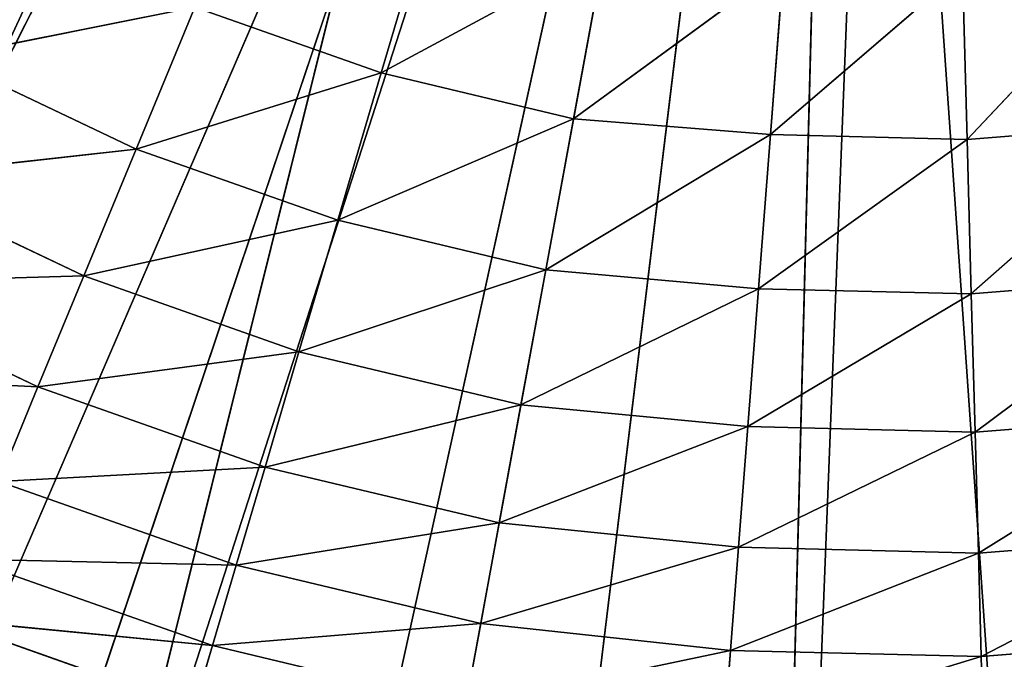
# Model space of a CAD drawing. Extents: x -629 to 424, y -11 to 55.
# Tile 32 of 256: x -609 to -600, y 6 to 12. Entities that reach past the tile are written whole.
import ezdxf

# ---------------------------------------------------------------- set-up
doc = ezdxf.new("R2010")
doc.units = 0
doc.header["$LTSCALE"] = 25.4
doc.layers.get('0').update_dxf_attribs({"color": 13, "linetype": 'CONTINUOUS'})

# ---------------------------------------------------------------- blocks, each defined once
blk = doc.blocks.new('IMBRIA-IV-9191-9192_STL_2')
at = {"color": 0}
for p, q in [((30.5236, 1317.5786, 16.5748), (41.791, 1317.5786, 38.8917)), ((30.5236, 1317.5786, 16.5748), (41.791, 1317.5786, 38.8917)), ((41.791, 1317.5786, 38.8917), (33.8143, 1317.5786, 15.1984)), ((41.791, 1317.5786, 38.8917), (33.8143, 1317.5786, 15.1984)), ((37.2674, 1317.5786, 14.3044), (41.791, 1317.5786, 38.8917)), ((37.2674, 1317.5786, 14.3044), (41.791, 1317.5786, 38.8917)), ((40.8126, 1317.5786, 13.9109), (41.791, 1317.5786, 38.8917)), ((40.8126, 1317.5786, 13.9109), (41.791, 1317.5786, 38.8917)), ((33.0886, 1311.8522, 17.8039), (35.5053, 1309.7561, 17.5687)), ((33.0886, 1311.8522, 17.8039), (35.5053, 1309.7561, 17.5687)), ((33.0886, 1311.8522, 17.8039), (35.3405, 1311.8522, 17.0098)), ((33.0886, 1311.8522, 17.8039), (35.3405, 1311.8522, 17.0098)), ((35.5053, 1309.7561, 17.5687), (35.3405, 1311.8522, 17.0098)), ((35.5053, 1309.7561, 17.5687), (35.3405, 1311.8522, 17.0098)), ((33.3109, 1309.7561, 18.3425), (35.7174, 1307.7047, 18.2882)), ((33.3109, 1309.7561, 18.3425), (35.7174, 1307.7047, 18.2882)), ((33.3109, 1309.7561, 18.3425), (35.5053, 1309.7561, 17.5687)), ((33.3109, 1309.7561, 18.3425), (35.5053, 1309.7561, 17.5687)), ((37.7686, 1309.7561, 17.0285), (35.5053, 1309.7561, 17.5687)), ((37.7686, 1309.7561, 17.0285), (35.5053, 1309.7561, 17.5687)), ((37.9043, 1307.7047, 17.7662), (35.5053, 1309.7561, 17.5687)), ((37.9043, 1307.7047, 17.7662), (35.5053, 1309.7561, 17.5687)), ((35.7174, 1307.7047, 18.2882), (35.5053, 1309.7561, 17.5687)), ((35.7174, 1307.7047, 18.2882), (35.5053, 1309.7561, 17.5687)), ((37.7686, 1309.7561, 17.0285), (37.9043, 1307.7047, 17.7662)), ((40.1378, 1307.582, 17.5264), (37.7686, 1309.7561, 17.0285)), ((40.1378, 1307.582, 17.5264), (37.7686, 1309.7561, 17.0285)), ((37.7686, 1309.7561, 17.0285), (37.9043, 1307.7047, 17.7662)), ((42.3801, 1307.582, 17.4706), (40.0791, 1309.6301, 16.7684)), ((42.3801, 1307.582, 17.4706), (40.0791, 1309.6301, 16.7684)), ((40.1378, 1307.582, 17.5264), (40.0791, 1309.6301, 16.7684)), ((40.1378, 1307.582, 17.5264), (40.0791, 1309.6301, 16.7684)), ((42.3801, 1307.582, 17.4706), (42.401, 1309.6301, 16.7107)), ((42.3801, 1307.582, 17.4706), (42.401, 1309.6301, 16.7107)), ((33.946, 1305.7119, 19.8815), (31.5664, 1307.7047, 20.0012)), ((33.946, 1305.7119, 19.8815), (31.5664, 1307.7047, 20.0012)), ((33.597, 1307.7047, 19.0359), (33.946, 1305.7119, 19.8815)), ((33.597, 1307.7047, 19.0359), (33.946, 1305.7119, 19.8815)), ((33.597, 1307.7047, 19.0359), (35.9761, 1305.7119, 19.1656)), ((33.597, 1307.7047, 19.0359), (35.9761, 1305.7119, 19.1656)), ((33.597, 1307.7047, 19.0359), (35.7174, 1307.7047, 18.2882)), ((33.597, 1307.7047, 19.0359), (35.7174, 1307.7047, 18.2882)), ((37.9043, 1307.7047, 17.7662), (35.7174, 1307.7047, 18.2882)), ((37.9043, 1307.7047, 17.7662), (35.7174, 1307.7047, 18.2882)), ((38.0698, 1305.7119, 18.6659), (35.7174, 1307.7047, 18.2882)), ((38.0698, 1305.7119, 18.6659), (35.7174, 1307.7047, 18.2882)), ((35.9761, 1305.7119, 19.1656), (35.7174, 1307.7047, 18.2882)), ((35.9761, 1305.7119, 19.1656), (35.7174, 1307.7047, 18.2882)), ((37.9043, 1307.7047, 17.7662), (38.0698, 1305.7119, 18.6659)), ((40.1378, 1307.582, 17.5264), (37.9043, 1307.7047, 17.7662)), ((40.1378, 1307.582, 17.5264), (37.9043, 1307.7047, 17.7662)), ((40.2091, 1305.5934, 18.4482), (37.9043, 1307.7047, 17.7662)), ((40.2091, 1305.5934, 18.4482), (37.9043, 1307.7047, 17.7662)), ((37.9043, 1307.7047, 17.7662), (38.0698, 1305.7119, 18.6659)), ((42.3801, 1307.582, 17.4706), (40.1378, 1307.582, 17.5264)), ((42.3801, 1307.582, 17.4706), (40.1378, 1307.582, 17.5264)), ((42.3547, 1305.5934, 18.3948), (40.1378, 1307.582, 17.5264)), ((42.3547, 1305.5934, 18.3948), (40.1378, 1307.582, 17.5264)), ((40.2091, 1305.5934, 18.4482), (40.1378, 1307.582, 17.5264)), ((40.2091, 1305.5934, 18.4482), (40.1378, 1307.582, 17.5264)), ((42.3547, 1305.5934, 18.3948), (42.3801, 1307.582, 17.4706)), ((42.3547, 1305.5934, 18.3948), (42.3801, 1307.582, 17.4706)), ((44.616, 1307.582, 17.6495), (42.3801, 1307.582, 17.4706)), ((44.616, 1307.582, 17.6495), (42.3801, 1307.582, 17.4706)), ((44.4941, 1305.5934, 18.566), (42.3801, 1307.582, 17.4706)), ((44.4941, 1305.5934, 18.566), (42.3801, 1307.582, 17.4706)), ((33.946, 1305.7119, 19.8815), (32.0018, 1305.7119, 20.8057)), ((33.946, 1305.7119, 19.8815), (32.0018, 1305.7119, 20.8057)), ((34.3555, 1303.7941, 20.874), (32.0018, 1305.7119, 20.8057)), ((34.3555, 1303.7941, 20.874), (32.0018, 1305.7119, 20.8057)), ((33.946, 1305.7119, 19.8815), (34.3555, 1303.7941, 20.874)), ((33.946, 1305.7119, 19.8815), (34.3555, 1303.7941, 20.874)), ((33.946, 1305.7119, 19.8815), (36.2796, 1303.7941, 20.1955)), ((33.946, 1305.7119, 19.8815), (36.2796, 1303.7941, 20.1955)), ((33.946, 1305.7119, 19.8815), (35.9761, 1305.7119, 19.1656)), ((33.946, 1305.7119, 19.8815), (35.9761, 1305.7119, 19.1656)), ((38.0698, 1305.7119, 18.6659), (35.9761, 1305.7119, 19.1656)), ((38.0698, 1305.7119, 18.6659), (35.9761, 1305.7119, 19.1656)), ((38.2641, 1303.7941, 19.7218), (35.9761, 1305.7119, 19.1656)), ((38.2641, 1303.7941, 19.7218), (35.9761, 1305.7119, 19.1656)), ((36.2796, 1303.7941, 20.1955), (35.9761, 1305.7119, 19.1656)), ((36.2796, 1303.7941, 20.1955), (35.9761, 1305.7119, 19.1656)), ((38.0698, 1305.7119, 18.6659), (38.2641, 1303.7941, 19.7218)), ((40.2091, 1305.5934, 18.4482), (38.0698, 1305.7119, 18.6659)), ((40.2091, 1305.5934, 18.4482), (38.0698, 1305.7119, 18.6659)), ((40.2926, 1303.6804, 19.5281), (38.0698, 1305.7119, 18.6659)), ((40.2926, 1303.6804, 19.5281), (38.0698, 1305.7119, 18.6659)), ((38.0698, 1305.7119, 18.6659), (38.2641, 1303.7941, 19.7218)), ((42.3547, 1305.5934, 18.3948), (40.2091, 1305.5934, 18.4482)), ((42.3547, 1305.5934, 18.3948), (40.2091, 1305.5934, 18.4482)), ((42.3249, 1303.6804, 19.4775), (40.2091, 1305.5934, 18.4482)), ((42.3249, 1303.6804, 19.4775), (40.2091, 1305.5934, 18.4482)), ((40.2926, 1303.6804, 19.5281), (40.2091, 1305.5934, 18.4482)), ((40.2926, 1303.6804, 19.5281), (40.2091, 1305.5934, 18.4482)), ((42.3249, 1303.6804, 19.4775), (42.3547, 1305.5934, 18.3948)), ((42.3249, 1303.6804, 19.4775), (42.3547, 1305.5934, 18.3948)), ((44.4941, 1305.5934, 18.566), (42.3547, 1305.5934, 18.3948)), ((44.4941, 1305.5934, 18.566), (42.3547, 1305.5934, 18.3948)), ((44.3513, 1303.6804, 19.6397), (42.3547, 1305.5934, 18.3948)), ((44.3513, 1303.6804, 19.6397), (42.3547, 1305.5934, 18.3948)), ((34.3555, 1303.7941, 20.874), (32.5129, 1303.7941, 21.7499)), ((34.3555, 1303.7941, 20.874), (32.5129, 1303.7941, 21.7499)), ((34.8236, 1301.9639, 22.0081), (32.5129, 1303.7941, 21.7499)), ((34.8236, 1301.9639, 22.0081), (32.5129, 1303.7941, 21.7499)), ((34.3555, 1303.7941, 20.874), (34.8236, 1301.9639, 22.0081)), ((34.3555, 1303.7941, 20.874), (34.8236, 1301.9639, 22.0081)), ((34.3555, 1303.7941, 20.874), (36.6265, 1301.9639, 21.3723)), ((34.3555, 1303.7941, 20.874), (36.6265, 1301.9639, 21.3723)), ((34.3555, 1303.7941, 20.874), (36.2796, 1303.7941, 20.1955)), ((34.3555, 1303.7941, 20.874), (36.2796, 1303.7941, 20.1955)), ((38.2641, 1303.7941, 19.7218), (36.2796, 1303.7941, 20.1955)), ((38.2641, 1303.7941, 19.7218), (36.2796, 1303.7941, 20.1955)), ((38.4861, 1301.9639, 20.9284), (36.2796, 1303.7941, 20.1955)), ((38.4861, 1301.9639, 20.9284), (36.2796, 1303.7941, 20.1955)), ((36.6265, 1301.9639, 21.3723), (36.2796, 1303.7941, 20.1955)), ((36.6265, 1301.9639, 21.3723), (36.2796, 1303.7941, 20.1955)), ((38.2641, 1303.7941, 19.7218), (38.4861, 1301.9639, 20.9284)), ((40.2926, 1303.6804, 19.5281), (38.2641, 1303.7941, 19.7218)), ((40.2926, 1303.6804, 19.5281), (38.2641, 1303.7941, 19.7218)), ((40.388, 1301.856, 20.7603), (38.2641, 1303.7941, 19.7218)), ((40.388, 1301.856, 20.7603), (38.2641, 1303.7941, 19.7218)), ((38.2641, 1303.7941, 19.7218), (38.4861, 1301.9639, 20.9284)), ((42.3249, 1303.6804, 19.4775), (40.2926, 1303.6804, 19.5281)), ((42.3249, 1303.6804, 19.4775), (40.2926, 1303.6804, 19.5281)), ((42.2909, 1301.856, 20.713), (40.2926, 1303.6804, 19.5281)), ((42.2909, 1301.856, 20.713), (40.2926, 1303.6804, 19.5281)), ((40.388, 1301.856, 20.7603), (40.2926, 1303.6804, 19.5281)), ((40.388, 1301.856, 20.7603), (40.2926, 1303.6804, 19.5281)), ((42.2909, 1301.856, 20.713), (42.3249, 1303.6804, 19.4775)), ((42.2909, 1301.856, 20.713), (42.3249, 1303.6804, 19.4775)), ((44.3513, 1303.6804, 19.6397), (42.3249, 1303.6804, 19.4775)), ((44.3513, 1303.6804, 19.6397), (42.3249, 1303.6804, 19.4775)), ((44.1884, 1301.856, 20.8648), (42.3249, 1303.6804, 19.4775)), ((44.1884, 1301.856, 20.8648), (42.3249, 1303.6804, 19.4775)), ((34.8236, 1301.9639, 22.0081), (33.0969, 1301.9639, 22.8289)), ((34.8236, 1301.9639, 22.0081), (33.0969, 1301.9639, 22.8289)), ((35.3474, 1300.234, 23.2775), (33.0969, 1301.9639, 22.8289)), ((35.3474, 1300.234, 23.2775), (33.0969, 1301.9639, 22.8289)), ((34.8236, 1301.9639, 22.0081), (35.3474, 1300.234, 23.2775)), ((34.8236, 1301.9639, 22.0081), (35.3474, 1300.234, 23.2775)), ((34.8236, 1301.9639, 22.0081), (37.0148, 1300.234, 22.6895)), ((34.8236, 1301.9639, 22.0081), (37.0148, 1300.234, 22.6895)), ((34.8236, 1301.9639, 22.0081), (36.6265, 1301.9639, 21.3723)), ((34.8236, 1301.9639, 22.0081), (36.6265, 1301.9639, 21.3723)), ((38.4861, 1301.9639, 20.9284), (36.6265, 1301.9639, 21.3723)), ((38.4861, 1301.9639, 20.9284), (36.6265, 1301.9639, 21.3723)), ((38.7346, 1300.234, 22.279), (36.6265, 1301.9639, 21.3723)), ((38.7346, 1300.234, 22.279), (36.6265, 1301.9639, 21.3723)), ((37.0148, 1300.234, 22.6895), (36.6265, 1301.9639, 21.3723)), ((37.0148, 1300.234, 22.6895), (36.6265, 1301.9639, 21.3723)), ((38.4861, 1301.9639, 20.9284), (38.7346, 1300.234, 22.279)), ((40.388, 1301.856, 20.7603), (38.4861, 1301.9639, 20.9284)), ((40.388, 1301.856, 20.7603), (38.4861, 1301.9639, 20.9284)), ((40.4946, 1300.1326, 22.1381), (38.4861, 1301.9639, 20.9284)), ((40.4946, 1300.1326, 22.1381), (38.4861, 1301.9639, 20.9284)), ((38.4861, 1301.9639, 20.9284), (38.7346, 1300.234, 22.279)), ((42.2909, 1301.856, 20.713), (40.388, 1301.856, 20.7603)), ((42.2909, 1301.856, 20.713), (40.388, 1301.856, 20.7603)), ((42.2529, 1300.1326, 22.0944), (40.388, 1301.856, 20.7603)), ((42.2529, 1300.1326, 22.0944), (40.388, 1301.856, 20.7603)), ((40.4946, 1300.1326, 22.1381), (40.388, 1301.856, 20.7603)), ((40.4946, 1300.1326, 22.1381), (40.388, 1301.856, 20.7603)), ((42.2529, 1300.1326, 22.0944), (42.2909, 1301.856, 20.713)), ((42.2529, 1300.1326, 22.0944), (42.2909, 1301.856, 20.713)), ((44.1884, 1301.856, 20.8648), (42.2909, 1301.856, 20.713)), ((44.1884, 1301.856, 20.8648), (42.2909, 1301.856, 20.713)), ((44.0062, 1300.1326, 22.2347), (42.2909, 1301.856, 20.713)), ((44.0062, 1300.1326, 22.2347), (42.2909, 1301.856, 20.713)), ((35.3474, 1300.234, 23.2775), (37.0148, 1300.234, 22.6895)), ((35.3474, 1300.234, 23.2775), (37.0148, 1300.234, 22.6895)), ((38.7346, 1300.234, 22.279), (37.0148, 1300.234, 22.6895)), ((38.7346, 1300.234, 22.279), (37.0148, 1300.234, 22.6895)), ((39.0081, 1298.6162, 23.7659), (37.0148, 1300.234, 22.6895)), ((39.0081, 1298.6162, 23.7659), (37.0148, 1300.234, 22.6895)), ((37.4423, 1298.6162, 24.1396), (37.0148, 1300.234, 22.6895)), ((37.4423, 1298.6162, 24.1396), (37.0148, 1300.234, 22.6895)), ((38.7346, 1300.234, 22.279), (39.0081, 1298.6162, 23.7659)), ((40.4946, 1300.1326, 22.1381), (38.7346, 1300.234, 22.279)), ((40.4946, 1300.1326, 22.1381), (38.7346, 1300.234, 22.279)), ((40.6119, 1298.5219, 23.6535), (38.7346, 1300.234, 22.279)), ((40.6119, 1298.5219, 23.6535), (38.7346, 1300.234, 22.279)), ((38.7346, 1300.234, 22.279), (39.0081, 1298.6162, 23.7659)), ((42.2529, 1300.1326, 22.0944), (40.4946, 1300.1326, 22.1381)), ((42.2529, 1300.1326, 22.0944), (40.4946, 1300.1326, 22.1381)), ((42.2112, 1298.5219, 23.6138), (40.4946, 1300.1326, 22.1381)), ((42.2112, 1298.5219, 23.6138), (40.4946, 1300.1326, 22.1381)), ((40.6119, 1298.5219, 23.6535), (40.4946, 1300.1326, 22.1381)), ((40.6119, 1298.5219, 23.6535), (40.4946, 1300.1326, 22.1381)), ((42.2112, 1298.5219, 23.6138), (42.2529, 1300.1326, 22.0944)), ((42.2112, 1298.5219, 23.6138), (42.2529, 1300.1326, 22.0944)), ((44.0062, 1300.1326, 22.2347), (42.2529, 1300.1326, 22.0944)), ((44.0062, 1300.1326, 22.2347), (42.2529, 1300.1326, 22.0944)), ((43.8058, 1298.5219, 23.7414), (42.2529, 1300.1326, 22.0944)), ((43.8058, 1298.5219, 23.7414), (42.2529, 1300.1326, 22.0944))]:
    blk.add_line(p, q, dxfattribs=at)
at = {"color": 44}
for p, q in [((34.2568, 1258.295, 14.0073), (41.1786, 1258.295, 35.4457)), ((34.2568, 1258.295, 14.0073), (41.1786, 1258.295, 35.4457)), ((34.2568, 1258.295, 14.0073), (39.744, 1258.295, 36.0527)), ((34.2568, 1258.295, 14.0073), (39.744, 1258.295, 36.0527)), ((38.4554, 1258.295, 13.1066), (41.1786, 1258.295, 35.4457)), ((38.4554, 1258.295, 13.1066), (41.1786, 1258.295, 35.4457)), ((42.745, 1258.295, 12.9092), (41.1786, 1258.295, 35.4457)), ((42.745, 1258.295, 12.9092), (41.1786, 1258.295, 35.4457)), ((41.1786, 1257.295, 35.4457), (32.2276, 1257.295, 14.7144)), ((41.1786, 1257.295, 35.4457), (32.2276, 1257.295, 14.7144)), ((36.3374, 1257.295, 13.4701), (41.1786, 1257.295, 35.4457)), ((36.3374, 1257.295, 13.4701), (41.1786, 1257.295, 35.4457)), ((40.5961, 1257.295, 12.9192), (41.1786, 1257.295, 35.4457)), ((40.5961, 1257.295, 12.9192), (41.1786, 1257.295, 35.4457))]:
    blk.add_line(p, q, dxfattribs=at)
at = {"color": 0}
mesh = blk.add_polyface(dxfattribs=at)
corners = [(41.791, 1317.5786, 38.8917), (24.6926, 1317.5786, 20.6532), (22.271, 1317.5786, 23.2722)]
mesh.append_faces([[corners[k] for k in face] for face in [(0, 1, 2)]], dxfattribs={"color": 0})
mesh = blk.add_polyface(dxfattribs=at)
corners = [(41.791, 1317.5786, 38.8917), (27.4623, 1317.5786, 18.4054), (24.6926, 1317.5786, 20.6532)]
mesh.append_faces([[corners[k] for k in face] for face in [(0, 1, 2)]], dxfattribs={"color": 0})
mesh = blk.add_polyface(dxfattribs=at)
corners = [(41.791, 1317.5786, 38.8917), (30.5236, 1317.5786, 16.5748), (27.4623, 1317.5786, 18.4054)]
mesh.append_faces([[corners[k] for k in face] for face in [(0, 1, 2)]], dxfattribs={"color": 0})
mesh = blk.add_polyface(dxfattribs=at)
corners = [(41.791, 1317.5786, 38.8917), (33.8143, 1317.5786, 15.1984), (30.5236, 1317.5786, 16.5748)]
mesh.append_faces([[corners[k] for k in face] for face in [(0, 1, 2)]], dxfattribs={"color": 0})
mesh = blk.add_polyface(dxfattribs=at)
corners = [(41.791, 1317.5786, 38.8917), (37.2674, 1317.5786, 14.3044), (33.8143, 1317.5786, 15.1984)]
mesh.append_faces([[corners[k] for k in face] for face in [(0, 1, 2)]], dxfattribs={"color": 0})
mesh = blk.add_polyface(dxfattribs=at)
corners = [(41.791, 1317.5786, 38.8917), (40.8126, 1317.5786, 13.9109), (37.2674, 1317.5786, 14.3044)]
mesh.append_faces([[corners[k] for k in face] for face in [(0, 1, 2)]], dxfattribs={"color": 0})
mesh = blk.add_polyface(dxfattribs=at)
corners = [(41.791, 1317.5786, 38.8917), (44.3777, 1317.5786, 14.0259), (40.8126, 1317.5786, 13.9109)]
mesh.append_faces([[corners[k] for k in face] for face in [(0, 1, 2)]], dxfattribs={"color": 0})
mesh = blk.add_polyface(dxfattribs=at)
corners = [(41.791, 1317.5786, 38.8917), (54.4736, 1317.5786, 17.3475), (51.2784, 1317.5786, 15.7619)]
mesh.append_faces([[corners[k] for k in face] for face in [(0, 1, 2)]], dxfattribs={"color": 0})
mesh = blk.add_polyface(dxfattribs=at)
corners = [(41.791, 1317.5786, 38.8917), (51.2784, 1317.5786, 15.7619), (47.8902, 1317.5786, 14.6471)]
mesh.append_faces([[corners[k] for k in face] for face in [(0, 1, 2)]], dxfattribs={"color": 0})
mesh = blk.add_polyface(dxfattribs=at)
corners = [(41.791, 1317.5786, 38.8917), (47.8902, 1317.5786, 14.6471), (44.3777, 1317.5786, 14.0259)]
mesh.append_faces([[corners[k] for k in face] for face in [(0, 1, 2)]], dxfattribs={"color": 0})
mesh = blk.add_polyface(dxfattribs=at)
corners = [(41.791, 1317.5786, 38.8917), (62.2773, 1317.5786, 24.563), (60.0296, 1317.5786, 21.7933)]
mesh.append_faces([[corners[k] for k in face] for face in [(0, 1, 2)]], dxfattribs={"color": 0})
mesh = blk.add_polyface(dxfattribs=at)
corners = [(41.791, 1317.5786, 38.8917), (60.0296, 1317.5786, 21.7933), (57.4106, 1317.5786, 19.3717)]
mesh.append_faces([[corners[k] for k in face] for face in [(0, 1, 2)]], dxfattribs={"color": 0})
mesh = blk.add_polyface(dxfattribs=at)
corners = [(41.791, 1317.5786, 38.8917), (57.4106, 1317.5786, 19.3717), (54.4736, 1317.5786, 17.3475)]
mesh.append_faces([[corners[k] for k in face] for face in [(0, 1, 2)]], dxfattribs={"color": 0})
mesh = blk.add_polyface(dxfattribs=at)
corners = [(35.3405, 1311.8522, 17.0098), (33.0886, 1311.8522, 17.8039), (32.9309, 1313.9794, 17.4217)]
mesh.append_faces([[corners[k] for k in face] for face in [(0, 1, 2)]], dxfattribs={"color": 0})
mesh = blk.add_polyface(dxfattribs=at)
corners = [(35.5053, 1309.7561, 17.5687), (33.3109, 1309.7561, 18.3425), (33.0886, 1311.8522, 17.8039)]
mesh.append_faces([[corners[k] for k in face] for face in [(0, 1, 2)]], dxfattribs={"color": 0})
mesh = blk.add_polyface(dxfattribs=at)
corners = [(35.5053, 1309.7561, 17.5687), (33.0886, 1311.8522, 17.8039), (35.3405, 1311.8522, 17.0098)]
mesh.append_faces([[corners[k] for k in face] for face in [(0, 1, 2)]], dxfattribs={"color": 0})
mesh = blk.add_polyface(dxfattribs=at)
corners = [(37.7686, 1309.7561, 17.0285), (35.5053, 1309.7561, 17.5687), (35.3405, 1311.8522, 17.0098)]
mesh.append_faces([[corners[k] for k in face] for face in [(0, 1, 2)]], dxfattribs={"color": 0})
mesh = blk.add_polyface(dxfattribs=at)
corners = [(35.7174, 1307.7047, 18.2882), (33.597, 1307.7047, 19.0359), (33.3109, 1309.7561, 18.3425)]
mesh.append_faces([[corners[k] for k in face] for face in [(0, 1, 2)]], dxfattribs={"color": 0})
mesh = blk.add_polyface(dxfattribs=at)
corners = [(35.7174, 1307.7047, 18.2882), (33.3109, 1309.7561, 18.3425), (35.5053, 1309.7561, 17.5687)]
mesh.append_faces([[corners[k] for k in face] for face in [(0, 1, 2)]], dxfattribs={"color": 0})
mesh = blk.add_polyface(dxfattribs=at)
corners = [(37.9043, 1307.7047, 17.7662), (35.5053, 1309.7561, 17.5687), (37.7686, 1309.7561, 17.0285)]
mesh.append_faces([[corners[k] for k in face] for face in [(0, 1, 2)]], dxfattribs={"color": 0})
mesh = blk.add_polyface(dxfattribs=at)
corners = [(37.9043, 1307.7047, 17.7662), (35.7174, 1307.7047, 18.2882), (35.5053, 1309.7561, 17.5687)]
mesh.append_faces([[corners[k] for k in face] for face in [(0, 1, 2)]], dxfattribs={"color": 0})
mesh = blk.add_polyface(dxfattribs=at)
corners = [(40.1378, 1307.582, 17.5264), (37.7686, 1309.7561, 17.0285), (40.0791, 1309.6301, 16.7684)]
mesh.append_faces([[corners[k] for k in face] for face in [(0, 1, 2)]], dxfattribs={"color": 0})
mesh = blk.add_polyface(dxfattribs=at)
corners = [(40.1378, 1307.582, 17.5264), (37.9043, 1307.7047, 17.7662), (37.7686, 1309.7561, 17.0285)]
mesh.append_faces([[corners[k] for k in face] for face in [(0, 1, 2)]], dxfattribs={"color": 0})
mesh = blk.add_polyface(dxfattribs=at)
corners = [(42.401, 1309.6301, 16.7107), (42.3801, 1307.582, 17.4706), (40.0791, 1309.6301, 16.7684)]
mesh.append_faces([[corners[k] for k in face] for face in [(0, 1, 2)]], dxfattribs={"color": 0})
mesh = blk.add_polyface(dxfattribs=at)
corners = [(42.3801, 1307.582, 17.4706), (40.1378, 1307.582, 17.5264), (40.0791, 1309.6301, 16.7684)]
mesh.append_faces([[corners[k] for k in face] for face in [(0, 1, 2)]], dxfattribs={"color": 0})
mesh = blk.add_polyface(dxfattribs=at)
corners = [(44.616, 1307.582, 17.6495), (42.3801, 1307.582, 17.4706), (42.401, 1309.6301, 16.7107)]
mesh.append_faces([[corners[k] for k in face] for face in [(0, 1, 2)]], dxfattribs={"color": 0})
mesh = blk.add_polyface(dxfattribs=at)
corners = [(44.7162, 1309.6301, 16.8959), (44.616, 1307.582, 17.6495), (42.401, 1309.6301, 16.7107)]
mesh.append_faces([[corners[k] for k in face] for face in [(0, 1, 2)]], dxfattribs={"color": 0})
mesh = blk.add_polyface(dxfattribs=at)
corners = [(33.946, 1305.7119, 19.8815), (31.5664, 1307.7047, 20.0012), (33.597, 1307.7047, 19.0359)]
mesh.append_faces([[corners[k] for k in face] for face in [(0, 1, 2)]], dxfattribs={"color": 0})
mesh = blk.add_polyface(dxfattribs=at)
corners = [(33.946, 1305.7119, 19.8815), (32.0018, 1305.7119, 20.8057), (31.5664, 1307.7047, 20.0012)]
mesh.append_faces([[corners[k] for k in face] for face in [(0, 1, 2)]], dxfattribs={"color": 0})
mesh = blk.add_polyface(dxfattribs=at)
corners = [(35.9761, 1305.7119, 19.1656), (33.946, 1305.7119, 19.8815), (33.597, 1307.7047, 19.0359)]
mesh.append_faces([[corners[k] for k in face] for face in [(0, 1, 2)]], dxfattribs={"color": 0})
mesh = blk.add_polyface(dxfattribs=at)
corners = [(35.9761, 1305.7119, 19.1656), (33.597, 1307.7047, 19.0359), (35.7174, 1307.7047, 18.2882)]
mesh.append_faces([[corners[k] for k in face] for face in [(0, 1, 2)]], dxfattribs={"color": 0})
mesh = blk.add_polyface(dxfattribs=at)
corners = [(38.0698, 1305.7119, 18.6659), (35.7174, 1307.7047, 18.2882), (37.9043, 1307.7047, 17.7662)]
mesh.append_faces([[corners[k] for k in face] for face in [(0, 1, 2)]], dxfattribs={"color": 0})
mesh = blk.add_polyface(dxfattribs=at)
corners = [(38.0698, 1305.7119, 18.6659), (35.9761, 1305.7119, 19.1656), (35.7174, 1307.7047, 18.2882)]
mesh.append_faces([[corners[k] for k in face] for face in [(0, 1, 2)]], dxfattribs={"color": 0})
mesh = blk.add_polyface(dxfattribs=at)
corners = [(40.2091, 1305.5934, 18.4482), (37.9043, 1307.7047, 17.7662), (40.1378, 1307.582, 17.5264)]
mesh.append_faces([[corners[k] for k in face] for face in [(0, 1, 2)]], dxfattribs={"color": 0})
mesh = blk.add_polyface(dxfattribs=at)
corners = [(40.2091, 1305.5934, 18.4482), (38.0698, 1305.7119, 18.6659), (37.9043, 1307.7047, 17.7662)]
mesh.append_faces([[corners[k] for k in face] for face in [(0, 1, 2)]], dxfattribs={"color": 0})
mesh = blk.add_polyface(dxfattribs=at)
corners = [(42.3801, 1307.582, 17.4706), (42.3547, 1305.5934, 18.3948), (40.1378, 1307.582, 17.5264)]
mesh.append_faces([[corners[k] for k in face] for face in [(0, 1, 2)]], dxfattribs={"color": 0})
mesh = blk.add_polyface(dxfattribs=at)
corners = [(42.3547, 1305.5934, 18.3948), (40.2091, 1305.5934, 18.4482), (40.1378, 1307.582, 17.5264)]
mesh.append_faces([[corners[k] for k in face] for face in [(0, 1, 2)]], dxfattribs={"color": 0})
mesh = blk.add_polyface(dxfattribs=at)
corners = [(44.4941, 1305.5934, 18.566), (42.3547, 1305.5934, 18.3948), (42.3801, 1307.582, 17.4706)]
mesh.append_faces([[corners[k] for k in face] for face in [(0, 1, 2)]], dxfattribs={"color": 0})
mesh = blk.add_polyface(dxfattribs=at)
corners = [(44.616, 1307.582, 17.6495), (44.4941, 1305.5934, 18.566), (42.3801, 1307.582, 17.4706)]
mesh.append_faces([[corners[k] for k in face] for face in [(0, 1, 2)]], dxfattribs={"color": 0})
mesh = blk.add_polyface(dxfattribs=at)
corners = [(34.3555, 1303.7941, 20.874), (32.0018, 1305.7119, 20.8057), (33.946, 1305.7119, 19.8815)]
mesh.append_faces([[corners[k] for k in face] for face in [(0, 1, 2)]], dxfattribs={"color": 0})
mesh = blk.add_polyface(dxfattribs=at)
corners = [(34.3555, 1303.7941, 20.874), (32.5129, 1303.7941, 21.7499), (32.0018, 1305.7119, 20.8057)]
mesh.append_faces([[corners[k] for k in face] for face in [(0, 1, 2)]], dxfattribs={"color": 0})
mesh = blk.add_polyface(dxfattribs=at)
corners = [(36.2796, 1303.7941, 20.1955), (34.3555, 1303.7941, 20.874), (33.946, 1305.7119, 19.8815)]
mesh.append_faces([[corners[k] for k in face] for face in [(0, 1, 2)]], dxfattribs={"color": 0})
mesh = blk.add_polyface(dxfattribs=at)
corners = [(36.2796, 1303.7941, 20.1955), (33.946, 1305.7119, 19.8815), (35.9761, 1305.7119, 19.1656)]
mesh.append_faces([[corners[k] for k in face] for face in [(0, 1, 2)]], dxfattribs={"color": 0})
mesh = blk.add_polyface(dxfattribs=at)
corners = [(38.2641, 1303.7941, 19.7218), (35.9761, 1305.7119, 19.1656), (38.0698, 1305.7119, 18.6659)]
mesh.append_faces([[corners[k] for k in face] for face in [(0, 1, 2)]], dxfattribs={"color": 0})
mesh = blk.add_polyface(dxfattribs=at)
corners = [(38.2641, 1303.7941, 19.7218), (36.2796, 1303.7941, 20.1955), (35.9761, 1305.7119, 19.1656)]
mesh.append_faces([[corners[k] for k in face] for face in [(0, 1, 2)]], dxfattribs={"color": 0})
mesh = blk.add_polyface(dxfattribs=at)
corners = [(40.2926, 1303.6804, 19.5281), (38.0698, 1305.7119, 18.6659), (40.2091, 1305.5934, 18.4482)]
mesh.append_faces([[corners[k] for k in face] for face in [(0, 1, 2)]], dxfattribs={"color": 0})
mesh = blk.add_polyface(dxfattribs=at)
corners = [(40.2926, 1303.6804, 19.5281), (38.2641, 1303.7941, 19.7218), (38.0698, 1305.7119, 18.6659)]
mesh.append_faces([[corners[k] for k in face] for face in [(0, 1, 2)]], dxfattribs={"color": 0})
mesh = blk.add_polyface(dxfattribs=at)
corners = [(42.3547, 1305.5934, 18.3948), (42.3249, 1303.6804, 19.4775), (40.2091, 1305.5934, 18.4482)]
mesh.append_faces([[corners[k] for k in face] for face in [(0, 1, 2)]], dxfattribs={"color": 0})
mesh = blk.add_polyface(dxfattribs=at)
corners = [(42.3249, 1303.6804, 19.4775), (40.2926, 1303.6804, 19.5281), (40.2091, 1305.5934, 18.4482)]
mesh.append_faces([[corners[k] for k in face] for face in [(0, 1, 2)]], dxfattribs={"color": 0})
mesh = blk.add_polyface(dxfattribs=at)
corners = [(44.3513, 1303.6804, 19.6397), (42.3249, 1303.6804, 19.4775), (42.3547, 1305.5934, 18.3948)]
mesh.append_faces([[corners[k] for k in face] for face in [(0, 1, 2)]], dxfattribs={"color": 0})
mesh = blk.add_polyface(dxfattribs=at)
corners = [(44.4941, 1305.5934, 18.566), (44.3513, 1303.6804, 19.6397), (42.3547, 1305.5934, 18.3948)]
mesh.append_faces([[corners[k] for k in face] for face in [(0, 1, 2)]], dxfattribs={"color": 0})
mesh = blk.add_polyface(dxfattribs=at)
corners = [(34.8236, 1301.9639, 22.0081), (32.5129, 1303.7941, 21.7499), (34.3555, 1303.7941, 20.874)]
mesh.append_faces([[corners[k] for k in face] for face in [(0, 1, 2)]], dxfattribs={"color": 0})
mesh = blk.add_polyface(dxfattribs=at)
corners = [(34.8236, 1301.9639, 22.0081), (33.0969, 1301.9639, 22.8289), (32.5129, 1303.7941, 21.7499)]
mesh.append_faces([[corners[k] for k in face] for face in [(0, 1, 2)]], dxfattribs={"color": 0})
mesh = blk.add_polyface(dxfattribs=at)
corners = [(36.6265, 1301.9639, 21.3723), (34.8236, 1301.9639, 22.0081), (34.3555, 1303.7941, 20.874)]
mesh.append_faces([[corners[k] for k in face] for face in [(0, 1, 2)]], dxfattribs={"color": 0})
mesh = blk.add_polyface(dxfattribs=at)
corners = [(36.6265, 1301.9639, 21.3723), (34.3555, 1303.7941, 20.874), (36.2796, 1303.7941, 20.1955)]
mesh.append_faces([[corners[k] for k in face] for face in [(0, 1, 2)]], dxfattribs={"color": 0})
mesh = blk.add_polyface(dxfattribs=at)
corners = [(38.4861, 1301.9639, 20.9284), (36.2796, 1303.7941, 20.1955), (38.2641, 1303.7941, 19.7218)]
mesh.append_faces([[corners[k] for k in face] for face in [(0, 1, 2)]], dxfattribs={"color": 0})
mesh = blk.add_polyface(dxfattribs=at)
corners = [(38.4861, 1301.9639, 20.9284), (36.6265, 1301.9639, 21.3723), (36.2796, 1303.7941, 20.1955)]
mesh.append_faces([[corners[k] for k in face] for face in [(0, 1, 2)]], dxfattribs={"color": 0})
mesh = blk.add_polyface(dxfattribs=at)
corners = [(40.388, 1301.856, 20.7603), (38.2641, 1303.7941, 19.7218), (40.2926, 1303.6804, 19.5281)]
mesh.append_faces([[corners[k] for k in face] for face in [(0, 1, 2)]], dxfattribs={"color": 0})
mesh = blk.add_polyface(dxfattribs=at)
corners = [(40.388, 1301.856, 20.7603), (38.4861, 1301.9639, 20.9284), (38.2641, 1303.7941, 19.7218)]
mesh.append_faces([[corners[k] for k in face] for face in [(0, 1, 2)]], dxfattribs={"color": 0})
mesh = blk.add_polyface(dxfattribs=at)
corners = [(42.3249, 1303.6804, 19.4775), (42.2909, 1301.856, 20.713), (40.2926, 1303.6804, 19.5281)]
mesh.append_faces([[corners[k] for k in face] for face in [(0, 1, 2)]], dxfattribs={"color": 0})
mesh = blk.add_polyface(dxfattribs=at)
corners = [(42.2909, 1301.856, 20.713), (40.388, 1301.856, 20.7603), (40.2926, 1303.6804, 19.5281)]
mesh.append_faces([[corners[k] for k in face] for face in [(0, 1, 2)]], dxfattribs={"color": 0})
mesh = blk.add_polyface(dxfattribs=at)
corners = [(44.1884, 1301.856, 20.8648), (42.2909, 1301.856, 20.713), (42.3249, 1303.6804, 19.4775)]
mesh.append_faces([[corners[k] for k in face] for face in [(0, 1, 2)]], dxfattribs={"color": 0})
mesh = blk.add_polyface(dxfattribs=at)
corners = [(44.3513, 1303.6804, 19.6397), (44.1884, 1301.856, 20.8648), (42.3249, 1303.6804, 19.4775)]
mesh.append_faces([[corners[k] for k in face] for face in [(0, 1, 2)]], dxfattribs={"color": 0})
mesh = blk.add_polyface(dxfattribs=at)
corners = [(35.3474, 1300.234, 23.2775), (33.0969, 1301.9639, 22.8289), (34.8236, 1301.9639, 22.0081)]
mesh.append_faces([[corners[k] for k in face] for face in [(0, 1, 2)]], dxfattribs={"color": 0})
mesh = blk.add_polyface(dxfattribs=at)
corners = [(35.3474, 1300.234, 23.2775), (33.7506, 1300.234, 24.0366), (33.0969, 1301.9639, 22.8289)]
mesh.append_faces([[corners[k] for k in face] for face in [(0, 1, 2)]], dxfattribs={"color": 0})
mesh = blk.add_polyface(dxfattribs=at)
corners = [(37.0148, 1300.234, 22.6895), (35.3474, 1300.234, 23.2775), (34.8236, 1301.9639, 22.0081)]
mesh.append_faces([[corners[k] for k in face] for face in [(0, 1, 2)]], dxfattribs={"color": 0})
mesh = blk.add_polyface(dxfattribs=at)
corners = [(37.0148, 1300.234, 22.6895), (34.8236, 1301.9639, 22.0081), (36.6265, 1301.9639, 21.3723)]
mesh.append_faces([[corners[k] for k in face] for face in [(0, 1, 2)]], dxfattribs={"color": 0})
mesh = blk.add_polyface(dxfattribs=at)
corners = [(38.7346, 1300.234, 22.279), (36.6265, 1301.9639, 21.3723), (38.4861, 1301.9639, 20.9284)]
mesh.append_faces([[corners[k] for k in face] for face in [(0, 1, 2)]], dxfattribs={"color": 0})
mesh = blk.add_polyface(dxfattribs=at)
corners = [(38.7346, 1300.234, 22.279), (37.0148, 1300.234, 22.6895), (36.6265, 1301.9639, 21.3723)]
mesh.append_faces([[corners[k] for k in face] for face in [(0, 1, 2)]], dxfattribs={"color": 0})
mesh = blk.add_polyface(dxfattribs=at)
corners = [(40.4946, 1300.1326, 22.1381), (38.4861, 1301.9639, 20.9284), (40.388, 1301.856, 20.7603)]
mesh.append_faces([[corners[k] for k in face] for face in [(0, 1, 2)]], dxfattribs={"color": 0})
mesh = blk.add_polyface(dxfattribs=at)
corners = [(40.4946, 1300.1326, 22.1381), (38.7346, 1300.234, 22.279), (38.4861, 1301.9639, 20.9284)]
mesh.append_faces([[corners[k] for k in face] for face in [(0, 1, 2)]], dxfattribs={"color": 0})
mesh = blk.add_polyface(dxfattribs=at)
corners = [(42.2909, 1301.856, 20.713), (42.2529, 1300.1326, 22.0944), (40.388, 1301.856, 20.7603)]
mesh.append_faces([[corners[k] for k in face] for face in [(0, 1, 2)]], dxfattribs={"color": 0})
mesh = blk.add_polyface(dxfattribs=at)
corners = [(42.2529, 1300.1326, 22.0944), (40.4946, 1300.1326, 22.1381), (40.388, 1301.856, 20.7603)]
mesh.append_faces([[corners[k] for k in face] for face in [(0, 1, 2)]], dxfattribs={"color": 0})
mesh = blk.add_polyface(dxfattribs=at)
corners = [(44.0062, 1300.1326, 22.2347), (42.2529, 1300.1326, 22.0944), (42.2909, 1301.856, 20.713)]
mesh.append_faces([[corners[k] for k in face] for face in [(0, 1, 2)]], dxfattribs={"color": 0})
mesh = blk.add_polyface(dxfattribs=at)
corners = [(44.1884, 1301.856, 20.8648), (44.0062, 1300.1326, 22.2347), (42.2909, 1301.856, 20.713)]
mesh.append_faces([[corners[k] for k in face] for face in [(0, 1, 2)]], dxfattribs={"color": 0})
mesh = blk.add_polyface(dxfattribs=at)
corners = [(37.4423, 1298.6162, 24.1396), (35.3474, 1300.234, 23.2775), (37.0148, 1300.234, 22.6895)]
mesh.append_faces([[corners[k] for k in face] for face in [(0, 1, 2)]], dxfattribs={"color": 0})
mesh = blk.add_polyface(dxfattribs=at)
corners = [(39.0081, 1298.6162, 23.7659), (37.0148, 1300.234, 22.6895), (38.7346, 1300.234, 22.279)]
mesh.append_faces([[corners[k] for k in face] for face in [(0, 1, 2)]], dxfattribs={"color": 0})
mesh = blk.add_polyface(dxfattribs=at)
corners = [(39.0081, 1298.6162, 23.7659), (37.4423, 1298.6162, 24.1396), (37.0148, 1300.234, 22.6895)]
mesh.append_faces([[corners[k] for k in face] for face in [(0, 1, 2)]], dxfattribs={"color": 0})
mesh = blk.add_polyface(dxfattribs=at)
corners = [(40.6119, 1298.5219, 23.6535), (38.7346, 1300.234, 22.279), (40.4946, 1300.1326, 22.1381)]
mesh.append_faces([[corners[k] for k in face] for face in [(0, 1, 2)]], dxfattribs={"color": 0})
mesh = blk.add_polyface(dxfattribs=at)
corners = [(40.6119, 1298.5219, 23.6535), (39.0081, 1298.6162, 23.7659), (38.7346, 1300.234, 22.279)]
mesh.append_faces([[corners[k] for k in face] for face in [(0, 1, 2)]], dxfattribs={"color": 0})
mesh = blk.add_polyface(dxfattribs=at)
corners = [(42.2529, 1300.1326, 22.0944), (42.2112, 1298.5219, 23.6138), (40.4946, 1300.1326, 22.1381)]
mesh.append_faces([[corners[k] for k in face] for face in [(0, 1, 2)]], dxfattribs={"color": 0})
mesh = blk.add_polyface(dxfattribs=at)
corners = [(42.2112, 1298.5219, 23.6138), (40.6119, 1298.5219, 23.6535), (40.4946, 1300.1326, 22.1381)]
mesh.append_faces([[corners[k] for k in face] for face in [(0, 1, 2)]], dxfattribs={"color": 0})
mesh = blk.add_polyface(dxfattribs=at)
corners = [(43.8058, 1298.5219, 23.7414), (42.2112, 1298.5219, 23.6138), (42.2529, 1300.1326, 22.0944)]
mesh.append_faces([[corners[k] for k in face] for face in [(0, 1, 2)]], dxfattribs={"color": 0})
mesh = blk.add_polyface(dxfattribs=at)
corners = [(44.0062, 1300.1326, 22.2347), (43.8058, 1298.5219, 23.7414), (42.2529, 1300.1326, 22.0944)]
mesh.append_faces([[corners[k] for k in face] for face in [(0, 1, 2)]], dxfattribs={"color": 0})
at = {"color": 44}
mesh = blk.add_polyface(dxfattribs=at)
corners = [(39.744, 1258.295, 36.0527), (23.3212, 1258.295, 20.5924), (20.5611, 1258.295, 23.882)]
mesh.append_faces([[corners[k] for k in face] for face in [(0, 1, 2)]], dxfattribs={"color": 44})
mesh = blk.add_polyface(dxfattribs=at)
corners = [(39.744, 1258.295, 36.0527), (26.585, 1258.295, 17.8019), (23.3212, 1258.295, 20.5924)]
mesh.append_faces([[corners[k] for k in face] for face in [(0, 1, 2)]], dxfattribs={"color": 44})
mesh = blk.add_polyface(dxfattribs=at)
corners = [(39.744, 1258.295, 36.0527), (30.2637, 1258.295, 15.5868), (26.585, 1258.295, 17.8019)]
mesh.append_faces([[corners[k] for k in face] for face in [(0, 1, 2)]], dxfattribs={"color": 44})
mesh = blk.add_polyface(dxfattribs=at)
corners = [(39.744, 1258.295, 36.0527), (34.2568, 1258.295, 14.0073), (30.2637, 1258.295, 15.5868)]
mesh.append_faces([[corners[k] for k in face] for face in [(0, 1, 2)]], dxfattribs={"color": 44})
mesh = blk.add_polyface(dxfattribs=at)
corners = [(41.1786, 1258.295, 35.4457), (38.4554, 1258.295, 13.1066), (34.2568, 1258.295, 14.0073)]
mesh.append_faces([[corners[k] for k in face] for face in [(0, 1, 2)]], dxfattribs={"color": 44})
mesh = blk.add_polyface(dxfattribs=at)
corners = [(39.744, 1258.295, 36.0527), (41.1786, 1258.295, 35.4457), (34.2568, 1258.295, 14.0073)]
mesh.append_faces([[corners[k] for k in face] for face in [(0, 1, 2)]], dxfattribs={"color": 44})
mesh = blk.add_polyface(dxfattribs=at)
corners = [(41.1786, 1258.295, 35.4457), (42.745, 1258.295, 12.9092), (38.4554, 1258.295, 13.1066)]
mesh.append_faces([[corners[k] for k in face] for face in [(0, 1, 2)]], dxfattribs={"color": 44})
mesh = blk.add_polyface(dxfattribs=at)
corners = [(42.7344, 1258.295, 35.5212), (42.745, 1258.295, 12.9092), (41.1786, 1258.295, 35.4457)]
mesh.append_faces([[corners[k] for k in face] for face in [(0, 1, 2)]], dxfattribs={"color": 44})
mesh = blk.add_polyface(dxfattribs=at)
corners = [(38.715, 1257.295, 37.222), (19.3941, 1257.295, 25.6864), (21.8731, 1257.295, 22.1801)]
mesh.append_faces([[corners[k] for k in face] for face in [(0, 1, 2)]], dxfattribs={"color": 44})
mesh = blk.add_polyface(dxfattribs=at)
corners = [(39.744, 1257.295, 36.0527), (21.8731, 1257.295, 22.1801), (24.8954, 1257.295, 19.1297)]
mesh.append_faces([[corners[k] for k in face] for face in [(0, 1, 2)]], dxfattribs={"color": 44})
mesh = blk.add_polyface(dxfattribs=at)
corners = [(38.715, 1257.295, 37.222), (21.8731, 1257.295, 22.1801), (39.744, 1257.295, 36.0527)]
mesh.append_faces([[corners[k] for k in face] for face in [(0, 1, 2)]], dxfattribs={"color": 44})
mesh = blk.add_polyface(dxfattribs=at)
corners = [(39.744, 1257.295, 36.0527), (24.8954, 1257.295, 19.1297), (28.3785, 1257.295, 16.6183)]
mesh.append_faces([[corners[k] for k in face] for face in [(0, 1, 2)]], dxfattribs={"color": 44})
mesh = blk.add_polyface(dxfattribs=at)
corners = [(41.1786, 1257.295, 35.4457), (28.3785, 1257.295, 16.6183), (32.2276, 1257.295, 14.7144)]
mesh.append_faces([[corners[k] for k in face] for face in [(0, 1, 2)]], dxfattribs={"color": 44})
mesh = blk.add_polyface(dxfattribs=at)
corners = [(39.744, 1257.295, 36.0527), (28.3785, 1257.295, 16.6183), (41.1786, 1257.295, 35.4457)]
mesh.append_faces([[corners[k] for k in face] for face in [(0, 1, 2)]], dxfattribs={"color": 44})
mesh = blk.add_polyface(dxfattribs=at)
corners = [(41.1786, 1257.295, 35.4457), (32.2276, 1257.295, 14.7144), (36.3374, 1257.295, 13.4701)]
mesh.append_faces([[corners[k] for k in face] for face in [(0, 1, 2)]], dxfattribs={"color": 44})
mesh = blk.add_polyface(dxfattribs=at)
corners = [(41.1786, 1257.295, 35.4457), (36.3374, 1257.295, 13.4701), (40.5961, 1257.295, 12.9192)]
mesh.append_faces([[corners[k] for k in face] for face in [(0, 1, 2)]], dxfattribs={"color": 44})
mesh = blk.add_polyface(dxfattribs=at)
corners = [(41.1786, 1257.295, 35.4457), (40.5961, 1257.295, 12.9192), (44.8873, 1257.295, 13.0767)]
mesh.append_faces([[corners[k] for k in face] for face in [(0, 1, 2)]], dxfattribs={"color": 44})
mesh = blk.add_polyface(dxfattribs=at)
corners = [(42.7344, 1257.295, 35.5212), (41.1786, 1257.295, 35.4457), (44.8873, 1257.295, 13.0767)]
mesh.append_faces([[corners[k] for k in face] for face in [(0, 1, 2)]], dxfattribs={"color": 44})

msp = doc.modelspace()

# ---------------------------------------------------------------- block references
at = {"color": 0, "extrusion": (0, 1, -2.77556e-16), "rotation": 180}
msp.add_blockref('IMBRIA-IV-9191-9192_STL_2', (642.8626, 2616.0182, -11.3917), dxfattribs=at)

doc.saveas('drawing.dxf')
